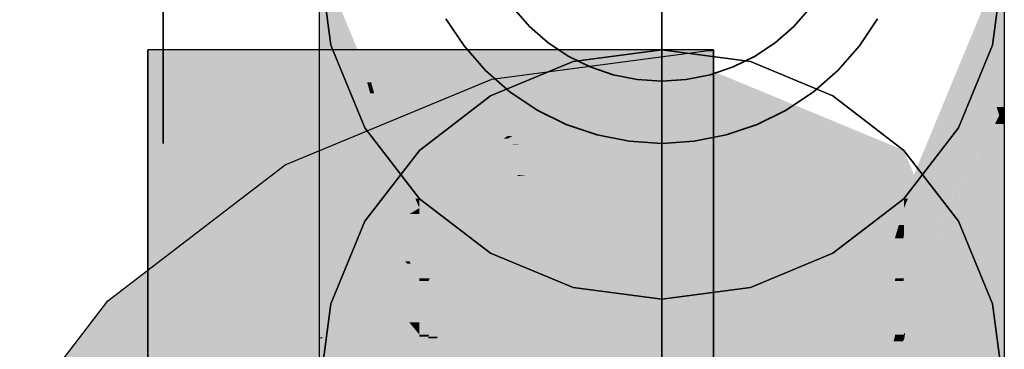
# Model space of a CAD drawing. Extents: x -297 to 573, y -46 to 548.
# Tile 85 of 256: x -21.133 to -19.552, y 255.632 to 256.161. Entities that reach past the tile are written whole.
import ezdxf

# ---------------------------------------------------------------- set-up
doc = ezdxf.new("R2010")
doc.units = 0
doc.layers.get('0').update_dxf_attribs({"lineweight": 35})
doc.layers.add('0-Shading', color=7, linetype='Continuous', lineweight=35)
for name, color, linetype, lineweight, true_color in [('H_Heizkoerper', 1, 'Continuous', 35, 0xff0000), ('H_Ruecklauf_EG', 5, 'Continuous', 25, 0x0000ff), ('H_Vorlauf', 1, 'Continuous', 35, 0xff0000), ('H_Vorlauf_EG', 1, 'Continuous', 25, 0xff0000)]:
    doc.layers.add(name, color=color, linetype=linetype, lineweight=lineweight, true_color=true_color)

# ---------------------------------------------------------------- blocks, each defined once
blk = doc.blocks.new('Shading-A07ALD3R1N', base_point=(-20.9275, 255.0126))
at = {"layer": '0-Shading', "color": 14, "true_color": 0xb00000}
for points in [[(-20.6971, 255.9731), (-20.714, 256.1126), (-20.9275, 256.1126)], [(-20.765, 256.0142), (-20.9275, 256.0142), (-20.9275, 256.1126)], [(-20.5894, 256.024), (-20.659, 256.1126), (-20.9275, 256.1126)], [(-20.5894, 256.024), (-20.9275, 256.024), (-20.9275, 256.1126)], [(-20.6268, 255.9731), (-20.6971, 255.9731), (-20.714, 256.1126)], [(-20.5289, 256.024), (-20.5894, 256.024), (-20.659, 256.1126)], [(-20.5386, 256.0306), (-20.1343, 256.1126), (-20.659, 256.1126)], [(-20.3369, 256.0306), (-20.5386, 256.0306), (-20.1343, 256.1126)], [(-20.2953, 255.9865), (-20.4461, 255.9865), (-20.1269, 256.1126)], [(-20.4461, 255.9865), (-20.1269, 256.1126), (-20.1343, 256.1126)], [(-20.1229, 255.96), (-20.3306, 255.96), (-20.0381, 256.1126)], [(-20.3306, 255.96), (-20.0381, 256.1126), (-20.1269, 256.1126)], [(-20.0192, 255.9544), (-20.126, 255.9544), (-20.0192, 256.1126)], [(-20.126, 255.9544), (-20.0192, 256.1126), (-20.0381, 256.1126)], [(-20.491, 255.9982), (-20.3369, 256.0306), (-20.5386, 256.0306)], [(-20.417, 255.9982), (-20.491, 255.9982), (-20.3369, 256.0306)], [(-20.5817, 256.0142), (-20.9275, 256.0142), (-20.5894, 256.024)], [(-20.9275, 256.0142), (-20.5894, 256.024), (-20.9275, 256.024)], [(-20.7357, 255.9787), (-20.765, 256.0142), (-20.9275, 256.0142)], [(-20.5653, 255.9933), (-20.5817, 256.0142), (-20.9275, 256.0142)], [(-20.7068, 255.9917), (-20.7432, 255.9917), (-20.9275, 256.0142)], [(-20.5653, 255.9933), (-20.7228, 255.9933), (-20.9275, 256.0142)], [(-20.8844, 256.0062), (-20.9275, 256.0062), (-20.9275, 256.0142)], [(-20.862, 256.0062), (-20.9275, 256.0062), (-20.9275, 256.0142)], [(-20.7063, 255.9787), (-20.7357, 255.9787), (-20.765, 256.0142)], [(-20.491, 255.9982), (-20.5289, 256.024), (-20.5894, 256.024)], [(-20.491, 255.9982), (-20.5692, 255.9982), (-20.5894, 256.024)], [(-20.7357, 255.9787), (-20.8844, 256.0062), (-20.9275, 256.0062)], [(-20.7432, 255.9917), (-20.862, 256.0062), (-20.9275, 256.0062)], [(-20.7193, 255.9763), (-20.9275, 255.9763), (-20.9275, 256.0062)], [(-20.7298, 255.9907), (-20.9275, 255.9907), (-20.9275, 256.0062)], [(-20.7237, 255.9763), (-20.9275, 255.9763), (-20.7298, 255.9907)], [(-20.9275, 255.9763), (-20.7298, 255.9907), (-20.9275, 255.9907)], [(-20.5824, 255.979), (-20.7068, 255.9917), (-20.7432, 255.9917)], [(-20.5824, 255.979), (-20.7249, 255.979), (-20.7298, 255.9907)], [(-20.6325, 255.9841), (-20.5653, 255.9933), (-20.7228, 255.9933)], [(-20.5581, 255.9841), (-20.6325, 255.9841), (-20.5653, 255.9933)], [(-20.5824, 255.979), (-20.5581, 255.9841), (-20.6325, 255.9841)], [(-20.4645, 255.979), (-20.5824, 255.979), (-20.4461, 255.9865)], [(-20.5824, 255.979), (-20.4461, 255.9865), (-20.547, 255.9865)], [(-20.5653, 255.9933), (-20.491, 255.9982), (-20.5692, 255.9982)], [(-20.5143, 255.9933), (-20.5653, 255.9933), (-20.491, 255.9982)], [(-20.5253, 255.991), (-20.5143, 255.9933), (-20.5653, 255.9933)], [(-20.5253, 255.991), (-20.5635, 255.991), (-20.5653, 255.9933)], [(-20.5581, 255.9841), (-20.5253, 255.991), (-20.5635, 255.991)], [(-20.4461, 255.9865), (-20.547, 255.9865), (-20.5253, 255.991)], [(-20.4635, 255.991), (-20.5253, 255.991), (-20.491, 255.9982)], [(-20.4461, 255.9865), (-20.4635, 255.991), (-20.5253, 255.991)], [(-20.4461, 255.9865), (-20.417, 255.9982), (-20.491, 255.9982)], [(-20.388, 255.9713), (-20.4837, 255.9713), (-20.4461, 255.9865)], [(-20.3306, 255.96), (-20.2953, 255.9865), (-20.4461, 255.9865)], [(-20.3325, 255.9605), (-20.3468, 255.9605), (-20.4461, 255.9865)], [(-20.8932, 255.9731), (-20.7193, 255.9763), (-20.9275, 255.9763)], [(-20.7213, 255.9707), (-20.7237, 255.9763), (-20.9275, 255.9763)], [(-20.9275, 255.9515), (-20.6615, 255.9515), (-20.9275, 255.9763)], [(-20.6615, 255.969), (-20.9275, 255.969), (-20.9275, 255.9763)], [(-20.9275, 255.9515), (-20.6615, 255.969), (-20.9275, 255.969)], [(-20.9275, 255.9515), (-20.0192, 255.9515), (-20.6615, 255.969)], [(-20.6971, 255.9731), (-20.8932, 255.9731), (-20.7193, 255.9763)], [(-20.6615, 255.9515), (-20.6971, 255.9731), (-20.8932, 255.9731)], [(-20.6971, 255.9731), (-20.7063, 255.9787), (-20.7357, 255.9787)], [(-20.7213, 255.9707), (-20.5824, 255.979), (-20.7249, 255.979)], [(-20.6485, 255.9707), (-20.7213, 255.9707), (-20.5824, 255.979)], [(-20.6615, 255.969), (-20.6485, 255.9707), (-20.7213, 255.9707)], [(-20.6199, 255.962), (-20.6268, 255.9731), (-20.6971, 255.9731)], [(-20.6788, 255.962), (-20.6199, 255.962), (-20.6971, 255.9731)], [(-20.6615, 255.969), (-20.6155, 255.9721), (-20.6376, 255.9721)], [(-20.6299, 255.969), (-20.6615, 255.969), (-20.6155, 255.9721)], [(-20.6335, 255.9683), (-20.6299, 255.969), (-20.6615, 255.969)], [(-20.6155, 255.9721), (-20.6376, 255.9721), (-20.5824, 255.979)], [(-20.4459, 255.9683), (-20.6335, 255.9683), (-20.5824, 255.979)], [(-20.3468, 255.9605), (-20.4459, 255.9683), (-20.6335, 255.9683)], [(-20.4837, 255.9713), (-20.4645, 255.979), (-20.5824, 255.979)], [(-20.3468, 255.9605), (-20.388, 255.9713), (-20.4837, 255.9713)], [(-20.6615, 255.9515), (-20.6133, 255.9515), (-20.6788, 255.962)], [(-20.6133, 255.9515), (-20.6788, 255.962), (-20.6199, 255.962)], [(-20.3306, 255.96), (-20.3325, 255.9605), (-20.3468, 255.9605)], [(-20.126, 255.9544), (-20.1229, 255.96), (-20.3306, 255.96)], [(-20.0192, 255.9515), (-20.0192, 255.9544), (-20.126, 255.9544)]]:
    blk.add_solid(points, dxfattribs=at)
at = {"layer": '0-Shading', "color": 14, "true_color": 0xac0000}
for points in [[(-20.5883, 255.962), (-20.6199, 255.962), (-20.714, 256.1126)], [(-20.4347, 256.0461), (-20.515, 256.1126), (-20.714, 256.1126)], [(-20.6585, 256.0461), (-20.4347, 256.0461), (-20.714, 256.1126)], [(-20.5796, 255.9515), (-20.4119, 255.9515), (-20.6585, 256.0461)], [(-20.4119, 255.9515), (-20.6585, 256.0461), (-20.4347, 256.0461)], [(-20.4272, 256.015), (-20.3972, 256.015), (-20.4347, 256.0461)], [(-20.4119, 255.9515), (-20.3811, 255.9515), (-20.4272, 256.015)], [(-20.3811, 255.9515), (-20.4272, 256.015), (-20.3972, 256.015)], [(-20.3811, 255.9515), (-20.3205, 255.9515), (-20.3972, 256.015)], [(-20.5796, 255.9515), (-20.5883, 255.962), (-20.6199, 255.962)], [(-20.6133, 255.9515), (-20.5796, 255.9515), (-20.6199, 255.962)], [(-19.7367, 255.5626), (-19.7549, 255.9515), (-19.8762, 255.9515)], [(-19.7403, 255.64), (-19.6303, 255.64), (-19.7549, 255.9515)], [(-19.7367, 255.5626), (-19.6724, 255.5626), (-19.7403, 255.64)], [(-19.6724, 255.5626), (-19.7403, 255.64), (-19.6303, 255.64)], [(-19.6724, 255.5626), (-19.5993, 255.5626), (-19.6303, 255.64)]]:
    blk.add_solid(points, dxfattribs=at)
at = {"layer": '0-Shading', "color": 14, "true_color": 0xa60000}
for points in [[(-20.4347, 256.0461), (-20.4716, 256.1126), (-20.515, 256.1126)], [(-20.4131, 256.0502), (-20.4369, 256.0502), (-20.4716, 256.1126)], [(-20.4131, 256.0502), (-20.4413, 256.1126), (-20.4716, 256.1126)], [(-20.4131, 256.0502), (-20.3441, 256.1126), (-20.4413, 256.1126)], [(-20.4131, 256.0502), (-20.2376, 256.0502), (-20.3441, 256.1126)], [(-20.4347, 256.0461), (-20.4131, 256.0502), (-20.4369, 256.0502)], [(-20.4112, 256.0461), (-20.4347, 256.0461), (-20.4131, 256.0502)], [(-20.3972, 256.015), (-20.4112, 256.0461), (-20.4347, 256.0461)], [(-20.3801, 256.015), (-20.3972, 256.015), (-20.4131, 256.0502)], [(-20.3205, 255.9515), (-20.0691, 255.9515), (-20.4131, 256.0502)], [(-20.0691, 255.9515), (-20.4131, 256.0502), (-20.2376, 256.0502)], [(-20.3205, 255.9515), (-20.3801, 256.015), (-20.3972, 256.015)]]:
    blk.add_solid(points, dxfattribs=at)
at = {"layer": '0-Shading', "color": 14, "true_color": 0x9d0000}
for points in [[(-20.0691, 255.9515), (-19.8762, 255.9515), (-20.3441, 256.1126)], [(-19.8762, 255.9515), (-20.3441, 256.1126), (-20.213, 256.1126)]]:
    blk.add_solid(points, dxfattribs=at)
at = {"layer": '0-Shading', "color": 14, "true_color": 0x920000}
for points in [[(-19.8762, 255.9515), (-19.7549, 255.9515), (-20.213, 256.1126)], [(-19.7549, 255.9515), (-20.213, 256.1126), (-20.1306, 256.1126)]]:
    blk.add_solid(points, dxfattribs=at)
at = {"layer": '0-Shading', "color": 16, "true_color": 0x850000}
for points in [[(-19.7549, 255.9515), (-19.7136, 255.9515), (-20.1306, 256.1126)], [(-19.7136, 255.9515), (-20.1306, 256.1126), (-20.1025, 256.1126)]]:
    blk.add_solid(points, dxfattribs=at)
at = {"layer": '0-Shading', "color": 14, "true_color": 0xaf0000}
for points in [[(-20.0425, 256.0993), (-20.12, 256.0993), (-20.0371, 256.1103)], [(-20.0192, 255.9515), (-20.115, 255.9515), (-20.0192, 256.1103)], [(-20.115, 255.9515), (-20.0192, 256.1103), (-20.0371, 256.1103)], [(-20.0192, 256.1103), (-20.0371, 256.1103), (-20.0192, 256.1126)], [(-20.1825, 256.0658), (-20.3751, 256.0658), (-20.1249, 256.0987)], [(-20.2586, 255.9702), (-20.3495, 255.9702), (-20.1207, 256.0987)], [(-20.3495, 255.9702), (-20.1207, 256.0987), (-20.1249, 256.0987)], [(-20.1216, 255.938), (-20.2931, 255.938), (-20.0425, 256.0993)], [(-20.2931, 255.938), (-20.0425, 256.0993), (-20.12, 256.0993)], [(-20.1207, 256.0987), (-20.1249, 256.0987), (-20.12, 256.0993)], [(-20.435, 255.9284), (-20.7067, 255.9284), (-20.3751, 256.0658)], [(-20.3506, 255.9743), (-20.415, 255.9743), (-20.3751, 256.0658)], [(-20.3529, 255.983), (-20.1825, 256.0658), (-20.3751, 256.0658)], [(-20.3271, 255.983), (-20.3529, 255.983), (-20.1825, 256.0658)], [(-20.3506, 255.9743), (-20.3271, 255.983), (-20.3529, 255.983)], [(-20.3423, 255.9743), (-20.3506, 255.9743), (-20.3271, 255.983)], [(-20.4461, 255.9031), (-20.3506, 255.9743), (-20.415, 255.9743)], [(-20.4179, 255.9031), (-20.4461, 255.9031), (-20.3495, 255.9702)], [(-20.4461, 255.9031), (-20.3495, 255.9702), (-20.356, 255.9702)], [(-20.3334, 255.9102), (-20.4107, 255.9102), (-20.3495, 255.9702)], [(-20.3495, 255.9702), (-20.356, 255.9702), (-20.3506, 255.9743)], [(-20.3495, 255.9702), (-20.3423, 255.9743), (-20.3506, 255.9743)], [(-20.3214, 255.9117), (-20.3338, 255.9117), (-20.3495, 255.9702)], [(-20.3214, 255.9117), (-20.2586, 255.9702), (-20.3495, 255.9702)], [(-20.1216, 255.938), (-20.0192, 255.9515), (-20.115, 255.9515)], [(-20.3214, 255.9117), (-20.1216, 255.938), (-20.2931, 255.938)], [(-20.6261, 255.7889), (-20.8885, 255.7889), (-20.7067, 255.9284)], [(-20.6921, 255.9031), (-20.435, 255.9284), (-20.7067, 255.9284)], [(-20.4461, 255.9031), (-20.6921, 255.9031), (-20.435, 255.9284)], [(-20.4672, 255.8547), (-20.3334, 255.9102), (-20.4107, 255.9102)], [(-20.3334, 255.9102), (-20.3214, 255.9117), (-20.3338, 255.9117)], [(-20.6261, 255.7889), (-20.4461, 255.9031), (-20.6921, 255.9031)], [(-20.5656, 255.814), (-20.5866, 255.814), (-20.4461, 255.9031)], [(-20.4672, 255.8547), (-20.5109, 255.8547), (-20.4461, 255.9031)], [(-20.4672, 255.8547), (-20.4179, 255.9031), (-20.4461, 255.9031)], [(-20.5656, 255.814), (-20.4672, 255.8547), (-20.5109, 255.8547)], [(-20.6261, 255.7889), (-20.5656, 255.814), (-20.5866, 255.814)], [(-20.7291, 255.7099), (-20.9915, 255.7099), (-20.6261, 255.7889)], [(-20.9915, 255.7099), (-20.6261, 255.7889), (-20.8885, 255.7889)], [(-20.8775, 255.596), (-21.0789, 255.596), (-20.9915, 255.7099)], [(-20.8775, 255.596), (-20.7291, 255.7099), (-20.9915, 255.7099)]]:
    blk.add_solid(points, dxfattribs=at)
at = {"layer": '0-Shading', "color": 1, "true_color": 0xf40000}
for points in [[(-20.9275, 255.5626), (-20.6615, 255.5626), (-20.9275, 255.9515)], [(-20.6615, 255.5626), (-20.9275, 255.9515), (-20.6615, 255.9515)], [(-20.5852, 255.6897), (-20.6615, 255.6897), (-20.6133, 255.9515)], [(-20.6615, 255.6897), (-20.6133, 255.9515), (-20.6615, 255.9515)], [(-20.6615, 255.6438), (-20.5852, 255.6897), (-20.6615, 255.6897)], [(-20.6615, 255.6438), (-20.5803, 255.6438), (-20.5852, 255.6897)], [(-20.6615, 255.5626), (-20.5716, 255.5626), (-20.6615, 255.6438)], [(-20.5716, 255.5626), (-20.6615, 255.6438), (-20.5803, 255.6438)]]:
    blk.add_solid(points, dxfattribs=at)
at = {"layer": '0-Shading', "color": 1, "true_color": 0xf50000}
for points in [[(-20.9275, 255.5626), (-20.0192, 255.5626), (-20.9275, 255.9515)], [(-20.0192, 255.5626), (-20.9275, 255.9515), (-20.0192, 255.9515)], [(-20.0192, 255.9102), (-20.3334, 255.9102), (-20.0192, 255.9515)], [(-20.3009, 255.7889), (-20.6261, 255.7889), (-20.3334, 255.9102)], [(-20.2402, 255.5626), (-20.0192, 255.9102), (-20.3334, 255.9102)], [(-20.0192, 255.5626), (-20.2402, 255.5626), (-20.0192, 255.9102)], [(-20.5148, 255.596), (-20.8775, 255.596), (-20.6261, 255.7889)], [(-20.4793, 255.5345), (-20.3009, 255.7889), (-20.6261, 255.7889)], [(-20.2327, 255.5345), (-20.4793, 255.5345), (-20.3009, 255.7889)]]:
    blk.add_solid(points, dxfattribs=at)
at = {"layer": '0-Shading', "color": 1, "true_color": 0xec0000}
for points in [[(-20.5716, 255.5626), (-20.5399, 255.5626), (-20.6133, 255.9515)], [(-20.5399, 255.5626), (-20.6133, 255.9515), (-20.5796, 255.9515)], [(-20.24, 255.5626), (-20.3205, 255.9515), (-20.5796, 255.9515)], [(-20.5495, 255.6561), (-20.3216, 255.6561), (-20.5796, 255.9515)], [(-20.5337, 255.5626), (-20.24, 255.5626), (-20.5495, 255.6561)], [(-20.24, 255.5626), (-20.5495, 255.6561), (-20.3216, 255.6561)], [(-20.5399, 255.5626), (-20.5337, 255.5626), (-20.5495, 255.6561)]]:
    blk.add_solid(points, dxfattribs=at)
at = {"layer": '0-Shading', "color": 12, "true_color": 0xdd0000}
for points in [[(-20.24, 255.5626), (-19.9552, 255.5626), (-20.3205, 255.9515)], [(-19.9552, 255.5626), (-20.3205, 255.9515), (-20.0691, 255.9515)]]:
    blk.add_solid(points, dxfattribs=at)
at = {"layer": '0-Shading', "color": 12, "true_color": 0xc70000}
for points in [[(-19.9552, 255.5626), (-19.7367, 255.5626), (-20.0691, 255.9515)], [(-19.7367, 255.5626), (-20.0691, 255.9515), (-19.8762, 255.9515)]]:
    blk.add_solid(points, dxfattribs=at)
at = {"layer": '0-Shading', "color": 14, "true_color": 0x8e0000}
for points in [[(-19.6432, 255.6724), (-19.7136, 255.9515), (-19.7549, 255.9515)], [(-19.5979, 255.6724), (-19.6432, 255.6724), (-19.7136, 255.9515)], [(-19.6303, 255.64), (-19.5979, 255.6724), (-19.6432, 255.6724)], [(-19.6303, 255.64), (-19.5845, 255.64), (-19.5979, 255.6724)], [(-19.5993, 255.5626), (-19.5525, 255.5626), (-19.6303, 255.64)], [(-19.5525, 255.5626), (-19.6303, 255.64), (-19.5845, 255.64)]]:
    blk.add_solid(points, dxfattribs=at)
blk = doc.blocks.new('Shading-A07ALD3T1N', base_point=(-20.0691, 253.7865))
at = {"layer": '0-Shading', "color": 176, "true_color": 0x000085}
for points in [[(-19.5845, 256.1599), (-19.5951, 256.1599), (-19.5606, 256.2432)], [(-20.5982, 256.1078), (-20.6408, 256.2345), (-20.6525, 256.2345)], [(-20.5884, 256.1078), (-20.5982, 256.1078), (-20.6408, 256.2345)], [(-19.5845, 256.1599), (-19.5525, 256.2345), (-19.563, 256.2345)], [(-19.7072, 255.8737), (-19.7136, 255.8737), (-19.5845, 256.1599)], [(-19.7136, 255.8737), (-19.5845, 256.1599), (-19.5951, 256.1599)], [(-20.5704, 256.043), (-20.5884, 256.1078), (-20.5982, 256.1078)], [(-20.5689, 256.0608), (-20.5753, 256.0608), (-20.5884, 256.1078)], [(-20.5704, 256.043), (-20.5689, 256.0608), (-20.5753, 256.0608)], [(-20.564, 256.043), (-20.5704, 256.043), (-20.5689, 256.0608)], [(-20.544, 256.0006), (-20.5522, 256.0006), (-20.5689, 256.0608)], [(-20.5522, 256.0006), (-20.564, 256.043), (-20.5704, 256.043)], [(-20.4978, 255.8737), (-20.544, 256.0006), (-20.5522, 256.0006)], [(-20.4914, 255.8737), (-20.4978, 255.8737), (-20.544, 256.0006)], [(-20.4914, 255.8589), (-20.4914, 255.8737), (-20.4978, 255.8737)], [(-19.7136, 255.8589), (-19.7072, 255.8737), (-19.7136, 255.8737)]]:
    blk.add_solid(points, dxfattribs=at)
at = {"layer": '0-Shading', "color": 174, "true_color": 0x000092}
for points in [[(-20.6172, 256.1521), (-20.6525, 256.1521), (-20.6525, 256.2345)], [(-19.5525, 256.1599), (-19.5845, 256.1599), (-19.5525, 256.2345)], [(-19.5845, 256.1252), (-19.5994, 256.1252), (-19.5845, 256.1599)], [(-19.5525, 256.1521), (-19.5845, 256.1521), (-19.5525, 256.1599)], [(-19.5845, 256.1521), (-19.5525, 256.1599), (-19.5845, 256.1599)], [(-20.6003, 256.043), (-20.6172, 256.1521), (-20.6525, 256.1521)], [(-20.5704, 256.043), (-20.6003, 256.043), (-20.6172, 256.1521)], [(-19.5845, 256.0851), (-19.5525, 256.1521), (-19.5845, 256.1521)], [(-19.6538, 255.9982), (-19.5845, 256.1252), (-19.5994, 256.1252)], [(-19.5845, 256.0851), (-19.6064, 256.0851), (-19.5845, 256.1252)], [(-19.6927, 255.8589), (-19.7136, 255.8589), (-19.5845, 256.0851)], [(-19.6341, 255.9982), (-19.6538, 255.9982), (-19.5845, 256.0851)], [(-19.6538, 255.9982), (-19.5845, 256.0851), (-19.6064, 256.0851)], [(-20.5704, 255.9804), (-20.5704, 256.043), (-20.6003, 256.043)], [(-20.5522, 256.0006), (-20.5704, 256.0006), (-20.5704, 256.043)], [(-20.5517, 255.9804), (-20.5704, 255.9804), (-20.5522, 256.0006)], [(-20.5704, 255.9804), (-20.5522, 256.0006), (-20.5704, 256.0006)], [(-20.526, 255.9395), (-20.5508, 255.9395), (-20.5522, 256.0006)], [(-19.7136, 255.8589), (-19.6341, 255.9982), (-19.6538, 255.9982)], [(-20.5508, 255.9395), (-20.5517, 255.9804), (-20.5704, 255.9804)], [(-20.5122, 255.8589), (-20.526, 255.9395), (-20.5508, 255.9395)], [(-20.4914, 255.8589), (-20.5122, 255.8589), (-20.526, 255.9395)], [(-20.5076, 255.8491), (-20.4914, 255.8589), (-20.5122, 255.8589)], [(-20.4914, 255.8491), (-20.5076, 255.8491), (-20.4914, 255.8589)], [(-19.7136, 255.8153), (-19.6927, 255.8589), (-19.7136, 255.8589)], [(-20.4914, 255.8153), (-20.4914, 255.8491), (-20.5076, 255.8491)]]:
    blk.add_solid(points, dxfattribs=at)
at = {"layer": '0-Shading', "color": 174, "true_color": 0x00009d}
for points in [[(-20.5898, 256.021), (-20.6525, 256.021), (-20.6525, 256.1521)], [(-19.5525, 256.0851), (-19.5845, 256.0851), (-19.5525, 256.1521)], [(-19.5606, 256.0072), (-19.6218, 256.0072), (-19.5845, 256.0851)], [(-19.5648, 256.021), (-19.5525, 256.0851), (-19.5845, 256.0851)], [(-19.5525, 256.021), (-19.5648, 256.021), (-19.5525, 256.0851)], [(-20.6287, 255.9804), (-20.5898, 256.021), (-20.6525, 256.021)], [(-20.5704, 255.9804), (-20.6287, 255.9804), (-20.5898, 256.021)], [(-19.5606, 256.0072), (-19.5525, 256.021), (-19.5648, 256.021)], [(-19.673, 255.8153), (-19.7136, 255.8153), (-19.5606, 256.0072)], [(-19.7136, 255.8153), (-19.5606, 256.0072), (-19.6218, 256.0072)], [(-20.5884, 255.9115), (-20.5704, 255.9804), (-20.6287, 255.9804)], [(-20.5508, 255.9395), (-20.5811, 255.9395), (-20.5704, 255.9804)], [(-20.5562, 255.9115), (-20.5884, 255.9115), (-20.5508, 255.9395)], [(-20.5884, 255.9115), (-20.5508, 255.9395), (-20.5811, 255.9395)], [(-20.5177, 255.8703), (-20.5642, 255.8703), (-20.5508, 255.9395)], [(-20.5642, 255.8703), (-20.5562, 255.9115), (-20.5884, 255.9115)], [(-20.5518, 255.8491), (-20.5177, 255.8703), (-20.5642, 255.8703)], [(-20.5076, 255.8491), (-20.5518, 255.8491), (-20.5177, 255.8703)], [(-20.5488, 255.844), (-20.5076, 255.8491), (-20.5518, 255.8491)], [(-20.5051, 255.844), (-20.5488, 255.844), (-20.5076, 255.8491)], [(-20.532, 255.8153), (-20.5051, 255.844), (-20.5488, 255.844)], [(-20.4914, 255.8153), (-20.532, 255.8153), (-20.5051, 255.844)], [(-20.5076, 255.7736), (-20.4914, 255.8153), (-20.532, 255.8153)], [(-20.4914, 255.7736), (-20.5076, 255.7736), (-20.4914, 255.8153)], [(-19.7136, 255.746), (-19.673, 255.8153), (-19.7136, 255.8153)], [(-20.4914, 255.746), (-20.4914, 255.7736), (-20.5076, 255.7736)]]:
    blk.add_solid(points, dxfattribs=at)
at = {"layer": '0-Shading', "color": 174, "true_color": 0x0000a6}
for points in [[(-20.5884, 255.9115), (-20.6525, 255.9115), (-20.6525, 256.021)], [(-19.5525, 256.0072), (-19.5606, 256.0072), (-19.5525, 256.021)], [(-19.6503, 255.8293), (-19.6647, 255.8293), (-19.5606, 256.0072)], [(-19.5525, 255.994), (-19.5672, 255.994), (-19.5606, 256.0072)], [(-19.5525, 255.994), (-19.5525, 256.0072), (-19.5606, 256.0072)], [(-19.5525, 255.8501), (-19.6398, 255.8501), (-19.5525, 255.994)], [(-19.6398, 255.8501), (-19.5525, 255.994), (-19.5672, 255.994)], [(-20.6187, 255.8501), (-20.6525, 255.8501), (-20.5884, 255.9115)], [(-20.6525, 255.8501), (-20.5884, 255.9115), (-20.6525, 255.9115)], [(-20.5642, 255.8703), (-20.6087, 255.8703), (-20.5884, 255.9115)], [(-20.5814, 255.8246), (-20.6313, 255.8246), (-20.5642, 255.8703)], [(-20.6313, 255.8246), (-20.5642, 255.8703), (-20.6087, 255.8703)], [(-20.5491, 255.8445), (-20.574, 255.8445), (-20.5642, 255.8703)], [(-20.6313, 255.8246), (-20.6187, 255.8501), (-20.6525, 255.8501)], [(-20.5225, 255.7831), (-20.597, 255.7831), (-20.574, 255.8445)], [(-20.5488, 255.844), (-20.5491, 255.8445), (-20.574, 255.8445)], [(-20.5488, 255.844), (-20.5736, 255.844), (-20.574, 255.8445)], [(-20.5146, 255.7736), (-20.5488, 255.844), (-20.5736, 255.844)], [(-20.5076, 255.7736), (-20.5146, 255.7736), (-20.5488, 255.844)], [(-19.6218, 255.7664), (-19.682, 255.7664), (-19.5525, 255.8501)], [(-19.682, 255.7664), (-19.5525, 255.8501), (-19.6398, 255.8501)], [(-20.597, 255.7831), (-20.5814, 255.8246), (-20.6313, 255.8246)], [(-19.682, 255.7664), (-19.7016, 255.7664), (-19.6647, 255.8293)], [(-19.682, 255.7664), (-19.6503, 255.8293), (-19.6647, 255.8293)], [(-20.5857, 255.7695), (-20.5225, 255.7831), (-20.597, 255.7831)], [(-20.5111, 255.7695), (-20.5857, 255.7695), (-20.5225, 255.7831)], [(-20.5488, 255.725), (-20.5111, 255.7695), (-20.5857, 255.7695)], [(-20.4914, 255.746), (-20.531, 255.746), (-20.5111, 255.7695)], [(-20.5111, 255.7695), (-20.5076, 255.7736), (-20.5146, 255.7736)], [(-20.5052, 255.7695), (-20.5111, 255.7695), (-20.5076, 255.7736)], [(-20.4914, 255.746), (-20.5052, 255.7695), (-20.5111, 255.7695)], [(-19.6876, 255.746), (-19.7136, 255.746), (-19.682, 255.7664)], [(-19.7136, 255.746), (-19.682, 255.7664), (-19.7016, 255.7664)], [(-19.7117, 255.658), (-19.6218, 255.7664), (-19.682, 255.7664)], [(-20.4962, 255.725), (-20.5488, 255.725), (-20.4914, 255.746)], [(-20.5488, 255.725), (-20.4914, 255.746), (-20.531, 255.746)], [(-20.4914, 255.6752), (-20.5076, 255.6752), (-20.4914, 255.746)], [(-19.7117, 255.658), (-19.7136, 255.658), (-19.6876, 255.746)], [(-19.7136, 255.658), (-19.6876, 255.746), (-19.7136, 255.746)], [(-20.5076, 255.6752), (-20.4962, 255.725), (-20.5488, 255.725)], [(-20.4914, 255.6557), (-20.4914, 255.6752), (-20.5076, 255.6752)], [(-19.7136, 255.6557), (-19.7117, 255.658), (-19.7136, 255.658)]]:
    blk.add_solid(points, dxfattribs=at)
at = {"layer": '0-Shading', "color": 174, "true_color": 0x00008e}
for points in [[(-20.4555, 255.8589), (-20.4914, 255.8589), (-20.4914, 255.8737)], [(-19.7136, 255.8589), (-19.7495, 255.8589), (-19.7136, 255.8737)], [(-20.3513, 255.8028), (-20.4555, 255.8589), (-20.4914, 255.8589)], [(-20.3202, 255.8028), (-20.3513, 255.8028), (-20.4555, 255.8589)], [(-20.0791, 255.7126), (-20.1025, 255.7126), (-19.7136, 255.8589)], [(-20.1025, 255.7126), (-19.7136, 255.8589), (-19.7495, 255.8589)], [(-20.3108, 255.7989), (-20.3415, 255.7989), (-20.3513, 255.8028)], [(-20.3108, 255.7989), (-20.3202, 255.8028), (-20.3513, 255.8028)], [(-20.1259, 255.7126), (-20.3108, 255.7989), (-20.3415, 255.7989)], [(-20.1025, 255.7126), (-20.1259, 255.7126), (-20.3108, 255.7989)], [(-20.1025, 255.7032), (-20.1025, 255.7126), (-20.1259, 255.7126)], [(-20.1025, 255.7032), (-20.0791, 255.7126), (-20.1025, 255.7126)]]:
    blk.add_solid(points, dxfattribs=at)
at = {"layer": '0-Shading', "color": 174, "true_color": 0x0000ac}
for points in [[(-20.3825, 255.8153), (-20.4914, 255.8153), (-20.4914, 255.8589)], [(-19.7282, 255.81), (-19.8356, 255.81), (-19.7136, 255.8589)], [(-19.7136, 255.8316), (-19.7218, 255.8316), (-19.7136, 255.8589)], [(-20.6313, 255.8246), (-20.6525, 255.8246), (-20.6525, 255.8501)], [(-19.5525, 255.658), (-19.7117, 255.658), (-19.5525, 255.8501)], [(-20.6525, 255.7938), (-20.6313, 255.8246), (-20.6525, 255.8246)], [(-20.6058, 255.7938), (-20.6525, 255.7938), (-20.6313, 255.8246)], [(-19.7136, 255.8153), (-19.7267, 255.8153), (-19.7136, 255.8256)], [(-19.7267, 255.8153), (-19.7136, 255.8256), (-19.7236, 255.8256)], [(-19.7136, 255.8256), (-19.7236, 255.8256), (-19.7136, 255.8316)], [(-19.7236, 255.8256), (-19.7136, 255.8316), (-19.7218, 255.8316)], [(-20.4803, 255.8113), (-20.3825, 255.8153), (-20.4914, 255.8153)], [(-20.3726, 255.8113), (-20.4803, 255.8113), (-20.3825, 255.8153)], [(-20.4135, 255.7873), (-20.3726, 255.8113), (-20.4803, 255.8113)], [(-20.3513, 255.8028), (-20.3871, 255.8028), (-20.3726, 255.8113)], [(-20.0259, 255.7032), (-20.1025, 255.7032), (-19.7282, 255.81)], [(-20.1025, 255.7032), (-19.7282, 255.81), (-19.8356, 255.81)], [(-19.7282, 255.81), (-19.7136, 255.8153), (-19.7267, 255.8153)], [(-20.6454, 255.7831), (-20.6058, 255.7938), (-20.6525, 255.7938)], [(-20.6183, 255.7422), (-20.6525, 255.7422), (-20.6525, 255.7938)], [(-20.597, 255.7831), (-20.6454, 255.7831), (-20.6058, 255.7938)], [(-20.3791, 255.7873), (-20.4135, 255.7873), (-20.3513, 255.8028)], [(-20.4135, 255.7873), (-20.3513, 255.8028), (-20.3871, 255.8028)], [(-20.2939, 255.7798), (-20.3926, 255.7798), (-20.3513, 255.8028)], [(-20.6183, 255.7422), (-20.597, 255.7831), (-20.6454, 255.7831)], [(-20.5631, 255.7422), (-20.6183, 255.7422), (-20.597, 255.7831)], [(-20.3926, 255.7798), (-20.3791, 255.7873), (-20.4135, 255.7873)], [(-20.1791, 255.7032), (-20.2939, 255.7798), (-20.3926, 255.7798)], [(-20.1025, 255.7032), (-20.1791, 255.7032), (-20.2939, 255.7798)], [(-20.6525, 255.6766), (-20.6183, 255.7422), (-20.6525, 255.7422)], [(-20.5875, 255.6956), (-20.6426, 255.6956), (-20.6183, 255.7422)], [(-20.6069, 255.725), (-20.5631, 255.7422), (-20.6183, 255.7422)], [(-20.5488, 255.725), (-20.6069, 255.725), (-20.5631, 255.7422)], [(-20.5875, 255.6956), (-20.5488, 255.725), (-20.6069, 255.725)], [(-20.5245, 255.6956), (-20.5875, 255.6956), (-20.5488, 255.725)], [(-20.1259, 255.6842), (-20.1025, 255.7032), (-20.1791, 255.7032)], [(-20.1025, 255.6842), (-20.1259, 255.6842), (-20.1025, 255.7032)], [(-20.1025, 255.6758), (-20.0259, 255.7032), (-20.1025, 255.7032)], [(-20.6525, 255.6766), (-20.5875, 255.6956), (-20.6426, 255.6956)], [(-20.6125, 255.6766), (-20.6525, 255.6766), (-20.5875, 255.6956)], [(-20.5566, 255.649), (-20.649, 255.649), (-20.5875, 255.6956)], [(-20.561, 255.6557), (-20.5245, 255.6956), (-20.5875, 255.6956)], [(-20.4914, 255.6557), (-20.561, 255.6557), (-20.5245, 255.6956)], [(-20.1025, 255.6758), (-20.1025, 255.6842), (-20.1259, 255.6842)], [(-20.6461, 255.6512), (-20.6525, 255.6512), (-20.6125, 255.6766)], [(-20.6525, 255.6512), (-20.6125, 255.6766), (-20.6525, 255.6766)], [(-20.649, 255.649), (-20.6461, 255.6512), (-20.6525, 255.6512)], [(-20.4914, 255.5505), (-20.4914, 255.6557), (-20.561, 255.6557)], [(-19.7121, 255.6557), (-19.7136, 255.6557), (-19.7117, 255.658)], [(-19.7136, 255.6465), (-19.7121, 255.6557), (-19.7136, 255.6557)], [(-19.56, 255.6465), (-19.7136, 255.6465), (-19.5525, 255.6512)], [(-19.7136, 255.6465), (-19.5525, 255.6512), (-19.7128, 255.6512)], [(-19.5525, 255.6512), (-19.7128, 255.6512), (-19.5525, 255.658)], [(-19.7128, 255.6512), (-19.5525, 255.658), (-19.7117, 255.658)], [(-20.4914, 255.5505), (-20.5566, 255.649), (-20.649, 255.649)], [(-19.7136, 255.5505), (-19.56, 255.6465), (-19.7136, 255.6465)]]:
    blk.add_solid(points, dxfattribs=at)
at = {"layer": '0-Shading', "color": 172, "true_color": 0x0000c7}
for points in [[(-20.4496, 255.8003), (-20.4914, 255.8003), (-20.4914, 255.8153)], [(-19.7349, 255.7913), (-19.7806, 255.7913), (-19.7282, 255.81)], [(-19.7282, 255.7417), (-19.7526, 255.7417), (-19.7146, 255.81)], [(-19.7526, 255.7417), (-19.7146, 255.81), (-19.7282, 255.81)], [(-19.7146, 255.81), (-19.7282, 255.81), (-19.7136, 255.8153)], [(-19.7136, 255.746), (-19.7274, 255.746), (-19.7136, 255.8153)], [(-20.4748, 255.746), (-20.4914, 255.746), (-20.4496, 255.8003)], [(-20.4914, 255.746), (-20.4496, 255.8003), (-20.4914, 255.8003)], [(-20.4135, 255.7873), (-20.4556, 255.7873), (-20.4496, 255.8003)], [(-20.4442, 255.7417), (-20.4767, 255.7417), (-20.4135, 255.7873)], [(-20.4767, 255.7417), (-20.4135, 255.7873), (-20.4556, 255.7873)], [(-20.4272, 255.7337), (-20.4496, 255.7337), (-20.3926, 255.7798)], [(-20.4496, 255.7337), (-20.3926, 255.7798), (-20.4185, 255.7798)], [(-20.249, 255.7283), (-20.4312, 255.7283), (-20.3926, 255.7798)], [(-20.3926, 255.7798), (-20.4185, 255.7798), (-20.4135, 255.7873)], [(-19.9081, 255.689), (-20.0656, 255.689), (-19.7806, 255.7913)], [(-19.7554, 255.7337), (-19.8523, 255.7337), (-19.7349, 255.7913)], [(-19.8523, 255.7337), (-19.7349, 255.7913), (-19.7806, 255.7913)], [(-20.4767, 255.7417), (-20.4748, 255.746), (-20.4914, 255.746)], [(-19.7282, 255.7417), (-19.7136, 255.746), (-19.7274, 255.746)], [(-20.4496, 255.7337), (-20.4442, 255.7417), (-20.4767, 255.7417)], [(-20.4312, 255.7283), (-20.4272, 255.7337), (-20.4496, 255.7337)], [(-19.9081, 255.689), (-19.7554, 255.7337), (-19.8523, 255.7337)], [(-19.7554, 255.7337), (-19.7282, 255.7417), (-19.7526, 255.7417)], [(-20.2804, 255.6842), (-20.249, 255.7283), (-20.4312, 255.7283)], [(-20.1259, 255.6842), (-20.2804, 255.6842), (-20.249, 255.7283)], [(-20.1762, 255.6537), (-20.1259, 255.6842), (-20.2804, 255.6842)], [(-20.1025, 255.6758), (-20.1397, 255.6758), (-20.1259, 255.6842)], [(-19.9533, 255.6758), (-20.1025, 255.6758), (-19.9081, 255.689)], [(-20.1025, 255.6758), (-19.9081, 255.689), (-20.0656, 255.689)], [(-20.1166, 255.6537), (-20.1762, 255.6537), (-20.1025, 255.6758)], [(-20.1762, 255.6537), (-20.1025, 255.6758), (-20.1397, 255.6758)], [(-20.1025, 255.6389), (-20.1259, 255.6389), (-20.1025, 255.6758)], [(-20.1025, 255.6321), (-19.9533, 255.6758), (-20.1025, 255.6758)], [(-20.1259, 255.6389), (-20.1166, 255.6537), (-20.1762, 255.6537)], [(-20.1025, 255.6321), (-20.1025, 255.6389), (-20.1259, 255.6389)]]:
    blk.add_solid(points, dxfattribs=at)
at = {"layer": '0-Shading', "color": 172, "true_color": 0x0000dd}
for points in [[(-20.4767, 255.7417), (-20.4914, 255.7417), (-20.4914, 255.746)], [(-19.7143, 255.7417), (-19.7282, 255.7417), (-19.7136, 255.746)], [(-19.7136, 255.6557), (-19.7278, 255.6557), (-19.7136, 255.746)], [(-20.4914, 255.6557), (-20.4767, 255.7417), (-20.4914, 255.7417)], [(-20.4757, 255.6557), (-20.4914, 255.6557), (-20.4496, 255.7337)], [(-20.4914, 255.6557), (-20.4496, 255.7337), (-20.4781, 255.7337)], [(-20.4496, 255.7337), (-20.4781, 255.7337), (-20.4767, 255.7417)], [(-20.4312, 255.7283), (-20.4514, 255.7283), (-20.4496, 255.7337)], [(-19.7725, 255.689), (-19.9081, 255.689), (-19.7554, 255.7337)], [(-19.7554, 255.647), (-19.7886, 255.647), (-19.7305, 255.7337)], [(-19.7886, 255.647), (-19.7305, 255.7337), (-19.7554, 255.7337)], [(-19.7305, 255.7337), (-19.7554, 255.7337), (-19.7282, 255.7417)], [(-19.7282, 255.6526), (-19.7538, 255.6526), (-19.7143, 255.7417)], [(-19.7538, 255.6526), (-19.7143, 255.7417), (-19.7282, 255.7417)], [(-20.4618, 255.6526), (-20.4767, 255.6526), (-20.4312, 255.7283)], [(-20.4767, 255.6526), (-20.4312, 255.7283), (-20.4514, 255.7283)], [(-20.1762, 255.6537), (-20.4614, 255.6537), (-20.4312, 255.7283)], [(-19.9583, 255.6321), (-20.1025, 255.6321), (-19.9081, 255.689)], [(-19.7915, 255.6395), (-19.9517, 255.6395), (-19.7725, 255.689)], [(-19.9517, 255.6395), (-19.7725, 255.689), (-19.9081, 255.689)], [(-20.4767, 255.6526), (-20.4757, 255.6557), (-20.4914, 255.6557)], [(-20.463, 255.6498), (-20.4618, 255.6526), (-20.4767, 255.6526)], [(-20.1834, 255.6498), (-20.463, 255.6498), (-20.1762, 255.6537)], [(-20.463, 255.6498), (-20.1762, 255.6537), (-20.4614, 255.6537)], [(-20.1259, 255.6389), (-20.2036, 255.6389), (-20.1762, 255.6537)], [(-19.7554, 255.647), (-19.7282, 255.6526), (-19.7538, 255.6526)], [(-19.7282, 255.6526), (-19.7136, 255.6557), (-19.7278, 255.6557)], [(-20.2613, 255.608), (-20.1834, 255.6498), (-20.463, 255.6498)], [(-20.1579, 255.608), (-20.2613, 255.608), (-20.1259, 255.6389)], [(-20.2613, 255.608), (-20.1259, 255.6389), (-20.2036, 255.6389)], [(-20.1025, 255.6321), (-20.133, 255.6321), (-20.1259, 255.6389)], [(-19.9875, 255.5989), (-19.7915, 255.6395), (-19.9517, 255.6395)], [(-19.7915, 255.6395), (-19.7554, 255.647), (-19.7886, 255.647)]]:
    blk.add_solid(points, dxfattribs=at)
at = {"layer": '0-Shading', "color": 174, "true_color": 0x0000b0}
for points in [[(-20.4914, 255.5505), (-20.6525, 255.5505), (-20.6525, 255.6512)], [(-19.7136, 255.5505), (-19.5525, 255.5505), (-19.5525, 255.6512)]]:
    blk.add_solid(points, dxfattribs=at)
at = {"layer": '0-Shading', "color": 5, "true_color": 0x0000ec}
for points in [[(-20.4767, 255.6526), (-20.4914, 255.6526), (-20.4914, 255.6557)], [(-20.4914, 255.5505), (-20.4767, 255.6526), (-20.4914, 255.6526)], [(-20.463, 255.6498), (-20.4772, 255.6498), (-20.4767, 255.6526)], [(-19.7297, 255.647), (-19.7554, 255.647), (-19.7282, 255.6526)], [(-19.7136, 255.6465), (-19.7298, 255.6465), (-19.7136, 255.6526)], [(-19.7298, 255.6465), (-19.7136, 255.6526), (-19.7282, 255.6526)], [(-19.7136, 255.6526), (-19.7282, 255.6526), (-19.7136, 255.6557)], [(-20.4839, 255.5505), (-20.4914, 255.5505), (-20.463, 255.6498)], [(-20.4914, 255.5505), (-20.463, 255.6498), (-20.4772, 255.6498)], [(-20.2613, 255.608), (-20.4718, 255.608), (-20.463, 255.6498)], [(-19.8078, 255.5989), (-19.9875, 255.5989), (-19.7915, 255.6395)], [(-19.7915, 255.5421), (-19.8306, 255.5421), (-19.758, 255.6395)], [(-19.8306, 255.5421), (-19.758, 255.6395), (-19.7915, 255.6395)], [(-19.758, 255.6395), (-19.7915, 255.6395), (-19.7554, 255.647)], [(-19.7554, 255.546), (-19.7902, 255.546), (-19.7307, 255.6428)], [(-19.7902, 255.546), (-19.7307, 255.6428), (-19.7569, 255.6428)], [(-19.7307, 255.6428), (-19.7569, 255.6428), (-19.7302, 255.6451)], [(-19.7569, 255.6428), (-19.7302, 255.6451), (-19.7561, 255.6451)], [(-19.7302, 255.6451), (-19.7561, 255.6451), (-19.7297, 255.647)], [(-19.7561, 255.6451), (-19.7297, 255.647), (-19.7554, 255.647)], [(-19.7282, 255.5489), (-19.7547, 255.5489), (-19.715, 255.6451)], [(-19.7547, 255.5489), (-19.715, 255.6451), (-19.7302, 255.6451)], [(-19.7302, 255.6451), (-19.7136, 255.6465), (-19.7298, 255.6465)], [(-19.715, 255.6451), (-19.7302, 255.6451), (-19.7149, 255.6464)], [(-19.7136, 255.5505), (-19.728, 255.5505), (-19.7136, 255.6464)], [(-19.728, 255.5505), (-19.7136, 255.6464), (-19.7149, 255.6464)], [(-19.7136, 255.6464), (-19.7149, 255.6464), (-19.7136, 255.6465)]]:
    blk.add_solid(points, dxfattribs=at)
blk = doc.blocks.new('Heizkörper-A07ALD4W1N', base_point=(-26.5112, 253.5506))
at = {"layer": 'H_Vorlauf', "color": 0, "linetype": 'ByBlock', "lineweight": -2, "ltscale": 0.35}
for p, q in [((-20.1025, 257.1626), (-20.1025, 255.5626)), ((-20.9025, 255.9626), (-20.9025, 256.7626)), ((-20.3405, 256.18), (-20.3146, 256.1505)), ((-19.8904, 256.1505), (-19.8645, 256.18)), ((-20.4489, 256.1626), (-20.4198, 256.1191)), ((-19.7851, 256.1191), (-19.7561, 256.1626)), ((-20.3146, 256.1505), (-20.2851, 256.1246)), ((-19.9199, 256.1246), (-19.8904, 256.1505)), ((-20.4198, 256.1191), (-20.3853, 256.0798)), ((-20.2851, 256.1246), (-20.2525, 256.1028)), ((-19.9525, 256.1028), (-19.9199, 256.1246)), ((-19.8196, 256.0798), (-19.7851, 256.1191)), ((-20.2525, 256.1028), (-20.2173, 256.0855)), ((-19.9877, 256.0855), (-19.9525, 256.1028)), ((-20.3853, 256.0798), (-20.346, 256.0453)), ((-20.2173, 256.0855), (-20.1801, 256.0728)), ((-20.0248, 256.0728), (-19.9877, 256.0855)), ((-19.859, 256.0453), (-19.8196, 256.0798)), ((-20.1801, 256.0728), (-20.1416, 256.0652)), ((-20.1416, 256.0652), (-20.1025, 256.0626)), ((-20.1025, 256.0626), (-20.0633, 256.0652)), ((-20.0633, 256.0652), (-20.0248, 256.0728)), ((-20.346, 256.0453), (-20.3025, 256.0162)), ((-19.9025, 256.0162), (-19.859, 256.0453)), ((-20.3025, 256.0162), (-20.2556, 255.9931)), ((-19.9494, 255.9931), (-19.9025, 256.0162)), ((-20.2556, 255.9931), (-20.206, 255.9763)), ((-19.999, 255.9763), (-19.9494, 255.9931)), ((-20.206, 255.9763), (-20.1547, 255.966)), ((-20.0503, 255.966), (-19.999, 255.9763)), ((-20.1547, 255.966), (-20.1025, 255.9626)), ((-20.1025, 255.9626), (-20.0503, 255.966))]:
    blk.add_line(p, q, dxfattribs=at)
blk = doc.blocks.new('Rohr - 1703-A07ALDBG1N', base_point=(-24.0254, 253.8199))
at = {"color": 0, "linetype": 'ByBlock', "lineweight": -2, "ltscale": 0.25}
blk.add_line((-20.1025, 253.8199), (-20.1025, 256.2626), dxfattribs=at)
blk = doc.blocks.new('Geometrie-A07ALDBU1N', base_point=(-24.1254, 253.2699))
at = {"layer": 'H_Ruecklauf_EG'}
for p, q in [((-20.6525, 256.2626), (-20.6337, 256.1203)), ((-20.6337, 256.1203), (-20.6525, 256.2626)), ((-19.5712, 256.1203), (-19.5525, 256.2626)), ((-19.5525, 256.2626), (-19.5712, 256.1203)), ((-20.6525, 256.2345), (-20.6525, 256.1521)), ((-19.5525, 256.2345), (-19.5525, 256.1521)), ((-20.6525, 256.1521), (-20.6525, 256.021)), ((-19.5525, 256.1521), (-19.5525, 256.021)), ((-20.6337, 256.1203), (-20.5788, 255.9876)), ((-20.5788, 255.9876), (-20.6337, 256.1203)), ((-19.6262, 255.9876), (-19.5712, 256.1203)), ((-19.5712, 256.1203), (-19.6262, 255.9876)), ((-20.6525, 256.021), (-20.6525, 255.8501)), ((-19.5525, 256.021), (-19.5525, 255.8501)), ((-20.5788, 255.9876), (-20.4914, 255.8737)), ((-20.4914, 255.8737), (-20.5788, 255.9876)), ((-19.7136, 255.8737), (-19.6262, 255.9876)), ((-19.6262, 255.9876), (-19.7136, 255.8737)), ((-20.4914, 255.8737), (-20.3775, 255.7863)), ((-20.3775, 255.7863), (-20.4914, 255.8737)), ((-19.8275, 255.7863), (-19.7136, 255.8737)), ((-19.7136, 255.8737), (-19.8275, 255.7863)), ((-20.6525, 255.8501), (-20.6525, 255.6511)), ((-19.5525, 255.8501), (-19.5525, 255.6511)), ((-20.3775, 255.7863), (-20.2448, 255.7314)), ((-20.2448, 255.7314), (-20.3775, 255.7863)), ((-19.9601, 255.7314), (-19.8275, 255.7863)), ((-19.8275, 255.7863), (-19.9601, 255.7314)), ((-20.2448, 255.7314), (-20.1025, 255.7126)), ((-20.1025, 255.7126), (-20.2448, 255.7314)), ((-20.1025, 255.7126), (-19.9601, 255.7314)), ((-19.9601, 255.7314), (-20.1025, 255.7126)), ((-20.6525, 255.6511), (-20.6525, 255.4376)), ((-19.5525, 255.6511), (-19.5525, 255.4376))]:
    blk.add_line(p, q, dxfattribs=at)
blk = doc.blocks.new('Geometrie-A07ALDBW1N', base_point=(-24.1254, 254.1394))
at = {"layer": 'H_Vorlauf_EG'}
for p, q in [((-20.9275, 256.0939), (-20.9275, 256.1126)), ((-20.9275, 256.1126), (-20.9275, 256.0939)), ((-20.714, 256.1126), (-20.9275, 256.1126)), ((-20.0192, 256.1126), (-20.9275, 256.1126)), ((-20.9275, 255.7904), (-20.9275, 256.1126)), ((-20.515, 256.1126), (-20.714, 256.1126)), ((-20.3441, 256.1126), (-20.515, 256.1126)), ((-20.3751, 256.0658), (-20.0192, 256.1126)), ((-20.213, 256.1126), (-20.3441, 256.1126)), ((-20.2448, 256.0939), (-20.1025, 256.1126)), ((-20.1025, 256.1126), (-20.2448, 256.0939)), ((-20.1306, 256.1126), (-20.213, 256.1126)), ((-20.1025, 256.1126), (-20.1306, 256.1126)), ((-20.1025, 256.1126), (-19.9601, 256.0939)), ((-19.9601, 256.0939), (-20.1025, 256.1126)), ((-20.0192, 255.7904), (-20.0192, 256.1126)), ((-20.0192, 256.1126), (-20.0192, 256.0939)), ((-20.0192, 256.0939), (-20.0192, 256.1126)), ((-20.9275, 256.0389), (-20.9275, 256.0939)), ((-20.9275, 256.0939), (-20.9275, 256.0389)), ((-20.3775, 256.0389), (-20.2448, 256.0939)), ((-20.2448, 256.0939), (-20.3775, 256.0389)), ((-20.0192, 256.0939), (-20.0192, 256.0389)), ((-20.0192, 256.0389), (-20.0192, 256.0939)), ((-19.9601, 256.0939), (-19.8275, 256.0389)), ((-19.8275, 256.0389), (-19.9601, 256.0939)), ((-20.7067, 255.9284), (-20.3751, 256.0658)), ((-20.9275, 255.9515), (-20.9275, 256.0389)), ((-20.9275, 256.0389), (-20.9275, 255.9515)), ((-20.4914, 255.9515), (-20.3775, 256.0389)), ((-20.3775, 256.0389), (-20.4914, 255.9515)), ((-20.0192, 256.0389), (-20.0192, 255.9515)), ((-20.0192, 255.9515), (-20.0192, 256.0389)), ((-19.8275, 256.0389), (-19.7136, 255.9515)), ((-19.7136, 255.9515), (-19.8275, 256.0389)), ((-20.9275, 255.8376), (-20.9275, 255.9515)), ((-20.9275, 255.9515), (-20.9275, 255.8376)), ((-20.5788, 255.8376), (-20.4914, 255.9515)), ((-20.4914, 255.9515), (-20.5788, 255.8376)), ((-20.0192, 255.9515), (-20.0192, 255.8376)), ((-20.0192, 255.8376), (-20.0192, 255.9515)), ((-19.7136, 255.9515), (-19.6262, 255.8376)), ((-19.6262, 255.8376), (-19.7136, 255.9515)), ((-20.9915, 255.7099), (-20.7067, 255.9284)), ((-20.9275, 255.705), (-20.9275, 255.8376)), ((-20.9275, 255.8376), (-20.9275, 255.705)), ((-20.6337, 255.705), (-20.5788, 255.8376)), ((-20.5788, 255.8376), (-20.6337, 255.705)), ((-20.0192, 255.8376), (-20.0192, 255.705)), ((-20.0192, 255.705), (-20.0192, 255.8376)), ((-19.6262, 255.8376), (-19.5712, 255.705)), ((-19.5712, 255.705), (-19.6262, 255.8376)), ((-20.9275, 255.3348), (-20.9275, 255.7904)), ((-20.0192, 255.3348), (-20.0192, 255.7904)), ((-21.21, 255.4251), (-20.9915, 255.7099)), ((-20.9275, 255.5626), (-20.9275, 255.705)), ((-20.9275, 255.705), (-20.9275, 255.5626)), ((-20.6525, 255.5626), (-20.6337, 255.705)), ((-20.6337, 255.705), (-20.6525, 255.5626)), ((-20.0192, 255.705), (-20.0192, 255.5626)), ((-20.0192, 255.5626), (-20.0192, 255.705)), ((-19.5712, 255.705), (-19.5525, 255.5626)), ((-19.5525, 255.5626), (-19.5712, 255.705))]:
    blk.add_line(p, q, dxfattribs=at)

msp = doc.modelspace()

# ---------------------------------------------------------------- block references
at = {"linetype": 'Continuous', "ltscale": 0.35}
for name, p in [('Geometrie-A07ALDBU1N', (-24.1254, 253.2699)), ('Geometrie-A07ALDBW1N', (-24.1254, 254.1394))]:
    msp.add_blockref(name, p, dxfattribs=at)
for name, p in [('Shading-A07ALD3T1N', (-20.0691, 253.7865)), ('Shading-A07ALD3R1N', (-20.9275, 255.0126))]:
    msp.add_blockref(name, p)
at = {"layer": 'H_Heizkoerper', "ltscale": 0.35}
msp.add_blockref('Heizkörper-A07ALD4W1N', (-26.5112, 253.5506), dxfattribs=at)
at = {"layer": 'H_Ruecklauf_EG', "ltscale": 0.25}
msp.add_blockref('Rohr - 1703-A07ALDBG1N', (-24.0254, 253.8199), dxfattribs=at)

doc.saveas('drawing.dxf')
